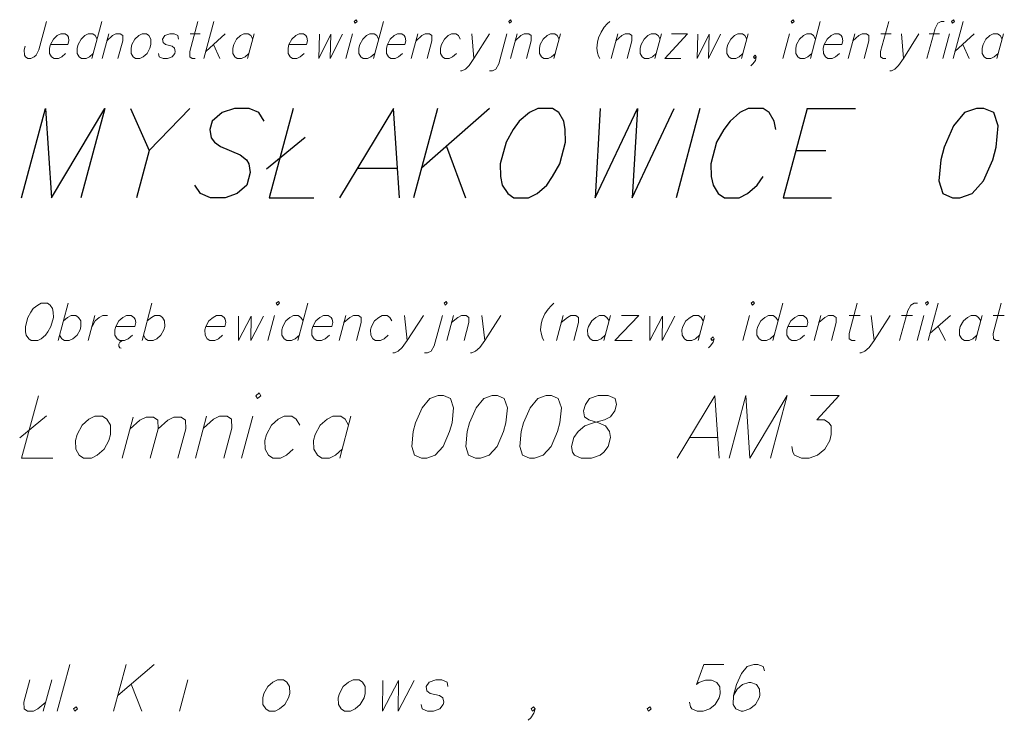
# Model space of a CAD drawing. Header units: millimetres. Extents: x 460 to 2266, y 622 to 2169.
# Tile 19 of 95: x 1975 to 1994, y 1830 to 1844. Entities that reach past the tile are written whole.
import ezdxf

# ---------------------------------------------------------------- set-up
doc = ezdxf.new("R2010")
doc.units = ezdxf.units.MM
doc.layers.add('#RAMKA', color=7, linetype='Continuous', lineweight=18)

# ---------------------------------------------------------------- blocks, each defined once
blk = doc.blocks.new('*U204')
at = {"layer": '#RAMKA', "color": 7, "linetype": 'ByBlock', "lineweight": 18}
blk.add_line((5555271.419, 5636190.194), (5555271.223, 5636189.464), dxfattribs=at)
at = {"layer": '#RAMKA', "color": 7, "linetype": 'ByBlock', "lineweight": 18, "flags": 128}
blk.add_lwpolyline([(5555271.326, 5636189.849), (5555271.287, 5636189.918), (5555271.24, 5636189.953), (5555271.154, 5636189.953), (5555271.087, 5636189.918), (5555271.012, 5636189.849), (5555270.954, 5636189.74), (5555270.935, 5636189.671), (5555270.936, 5636189.567), (5555270.975, 5636189.498), (5555271.023, 5636189.464), (5555271.109, 5636189.464), (5555271.175, 5636189.498), (5555271.251, 5636189.567)], dxfattribs=at)
blk = doc.blocks.new('*U205')
at = {"layer": '#RAMKA', "color": 7, "linetype": 'ByBlock', "lineweight": 18}
blk.add_line((5555271.554, 5636189.953), (5555271.423, 5636189.464), dxfattribs=at)
at = {"layer": '#RAMKA', "color": 7, "linetype": 'ByBlock', "lineweight": 18, "flags": 128}
blk.add_lwpolyline([(5555271.517, 5636189.815), (5555271.63, 5636189.918), (5555271.697, 5636189.953), (5555271.782, 5636189.953), (5555271.83, 5636189.918), (5555271.831, 5636189.815), (5555271.737, 5636189.464)], dxfattribs=at)
blk = doc.blocks.new('*U206')
at = {"layer": '#RAMKA', "color": 7, "linetype": 'ByBlock', "lineweight": 18}
blk.add_line((5555273.154, 5636189.953), (5555273.354, 5636189.953), dxfattribs=at)
at = {"layer": '#RAMKA', "color": 7, "linetype": 'ByBlock', "lineweight": 18, "flags": 128}
blk.add_lwpolyline([(5555273.305, 5636190.194), (5555273.146, 5636189.602), (5555273.147, 5636189.498), (5555273.195, 5636189.464), (5555273.252, 5636189.464)], dxfattribs=at)
blk = doc.blocks.new('*U207')
at = {"layer": '#RAMKA', "color": 7, "linetype": 'ByBlock', "lineweight": 18}
for p, q in [((5555273.619, 5636190.194), (5555273.423, 5636189.464)), ((5555273.84, 5636189.953), (5555273.46, 5636189.602)), ((5555273.611, 5636189.74), (5555273.737, 5636189.464))]:
    blk.add_line(p, q, dxfattribs=at)
blk = doc.blocks.new('*U208')
at = {"layer": '#RAMKA', "color": 7, "linetype": 'ByBlock', "lineweight": 18}
blk.add_line((5555274.411, 5636189.953), (5555274.28, 5636189.464), dxfattribs=at)
at = {"layer": '#RAMKA', "color": 7, "linetype": 'ByBlock', "lineweight": 18, "flags": 128}
blk.add_lwpolyline([(5555274.384, 5636189.849), (5555274.345, 5636189.918), (5555274.297, 5636189.953), (5555274.211, 5636189.953), (5555274.145, 5636189.918), (5555274.069, 5636189.849), (5555274.011, 5636189.74), (5555273.993, 5636189.671), (5555273.994, 5636189.567), (5555274.032, 5636189.498), (5555274.08, 5636189.464), (5555274.166, 5636189.464), (5555274.233, 5636189.498), (5555274.308, 5636189.567)], dxfattribs=at)
blk = doc.blocks.new('*U209')
at = {"layer": '#RAMKA', "color": 7, "linetype": 'ByBlock', "lineweight": 18}
blk.add_line((5555276.344, 5636189.953), (5555276.213, 5636189.464), dxfattribs=at)
at = {"layer": '#RAMKA', "color": 7, "linetype": 'ByBlock', "lineweight": 18, "flags": 128}
blk.add_lwpolyline([(5555276.38, 5636190.194), (5555276.4, 5636190.16), (5555276.437, 5636190.194), (5555276.418, 5636190.229), (5555276.38, 5636190.194)], dxfattribs=at)
blk = doc.blocks.new('*U210')
at = {"layer": '#RAMKA', "color": 7, "linetype": 'ByBlock', "lineweight": 18}
blk.add_line((5555276.952, 5636190.194), (5555276.756, 5636189.464), dxfattribs=at)
at = {"layer": '#RAMKA', "color": 7, "linetype": 'ByBlock', "lineweight": 18, "flags": 128}
blk.add_lwpolyline([(5555276.859, 5636189.849), (5555276.821, 5636189.918), (5555276.773, 5636189.953), (5555276.687, 5636189.953), (5555276.621, 5636189.918), (5555276.545, 5636189.849), (5555276.487, 5636189.74), (5555276.469, 5636189.671), (5555276.469, 5636189.567), (5555276.508, 5636189.498), (5555276.556, 5636189.464), (5555276.642, 5636189.464), (5555276.708, 5636189.498), (5555276.784, 5636189.567)], dxfattribs=at)
blk = doc.blocks.new('*U211')
at = {"layer": '#RAMKA', "color": 7, "linetype": 'ByBlock', "lineweight": 18}
blk.add_line((5555277.63, 5636189.953), (5555277.499, 5636189.464), dxfattribs=at)
at = {"layer": '#RAMKA', "color": 7, "linetype": 'ByBlock', "lineweight": 18, "flags": 128}
blk.add_lwpolyline([(5555277.593, 5636189.815), (5555277.707, 5636189.918), (5555277.773, 5636189.953), (5555277.859, 5636189.953), (5555277.907, 5636189.918), (5555277.907, 5636189.815), (5555277.813, 5636189.464)], dxfattribs=at)
blk = doc.blocks.new('*U212')
at = {"layer": '#RAMKA', "color": 7, "linetype": 'ByBlock', "lineweight": 18}
blk.add_line((5555278.692, 5636189.953), (5555278.732, 5636189.464), dxfattribs=at)
at = {"layer": '#RAMKA', "color": 7, "linetype": 'ByBlock', "lineweight": 18, "flags": 128}
blk.add_lwpolyline([(5555279.035, 5636189.953), (5555278.732, 5636189.464), (5555278.638, 5636189.326), (5555278.563, 5636189.257), (5555278.496, 5636189.222), (5555278.468, 5636189.222)], dxfattribs=at)
blk = doc.blocks.new('*U213')
at = {"layer": '#RAMKA', "color": 7, "linetype": 'ByBlock', "lineweight": 18, "flags": 128}
for points in [[(5555279.414, 5636190.194), (5555279.433, 5636190.16), (5555279.471, 5636190.194), (5555279.452, 5636190.229), (5555279.414, 5636190.194)], [(5555279.378, 5636189.953), (5555279.219, 5636189.36), (5555279.163, 5636189.257), (5555279.096, 5636189.222), (5555279.039, 5636189.222)]]:
    blk.add_lwpolyline(points, dxfattribs=at)
blk = doc.blocks.new('*U214')
at = {"layer": '#RAMKA', "color": 7, "linetype": 'ByBlock', "lineweight": 18}
blk.add_line((5555279.578, 5636189.953), (5555279.447, 5636189.464), dxfattribs=at)
at = {"layer": '#RAMKA', "color": 7, "linetype": 'ByBlock', "lineweight": 18, "flags": 128}
blk.add_lwpolyline([(5555279.541, 5636189.815), (5555279.654, 5636189.918), (5555279.721, 5636189.953), (5555279.807, 5636189.953), (5555279.854, 5636189.918), (5555279.855, 5636189.815), (5555279.761, 5636189.464)], dxfattribs=at)
blk = doc.blocks.new('*U215')
at = {"layer": '#RAMKA', "color": 7, "linetype": 'ByBlock', "lineweight": 18}
blk.add_line((5555280.435, 5636189.953), (5555280.304, 5636189.464), dxfattribs=at)
at = {"layer": '#RAMKA', "color": 7, "linetype": 'ByBlock', "lineweight": 18, "flags": 128}
blk.add_lwpolyline([(5555280.407, 5636189.849), (5555280.369, 5636189.918), (5555280.321, 5636189.953), (5555280.235, 5636189.953), (5555280.169, 5636189.918), (5555280.093, 5636189.849), (5555280.035, 5636189.74), (5555280.017, 5636189.671), (5555280.018, 5636189.567), (5555280.056, 5636189.498), (5555280.104, 5636189.464), (5555280.19, 5636189.464), (5555280.256, 5636189.498), (5555280.332, 5636189.567)], dxfattribs=at)
blk = doc.blocks.new('*U216')
at = {"layer": '#RAMKA', "color": 7, "linetype": 'ByBlock', "lineweight": 18}
blk.add_line((5555281.559, 5636189.953), (5555281.428, 5636189.464), dxfattribs=at)
at = {"layer": '#RAMKA', "color": 7, "linetype": 'ByBlock', "lineweight": 18, "flags": 128}
blk.add_lwpolyline([(5555281.522, 5636189.815), (5555281.636, 5636189.918), (5555281.702, 5636189.953), (5555281.788, 5636189.953), (5555281.836, 5636189.918), (5555281.837, 5636189.815), (5555281.742, 5636189.464)], dxfattribs=at)
blk = doc.blocks.new('*U217')
at = {"layer": '#RAMKA', "color": 7, "linetype": 'ByBlock', "lineweight": 18}
blk.add_line((5555282.416, 5636189.953), (5555282.285, 5636189.464), dxfattribs=at)
at = {"layer": '#RAMKA', "color": 7, "linetype": 'ByBlock', "lineweight": 18, "flags": 128}
blk.add_lwpolyline([(5555282.389, 5636189.849), (5555282.35, 5636189.918), (5555282.302, 5636189.953), (5555282.216, 5636189.953), (5555282.15, 5636189.918), (5555282.074, 5636189.849), (5555282.016, 5636189.74), (5555281.998, 5636189.671), (5555281.999, 5636189.567), (5555282.037, 5636189.498), (5555282.085, 5636189.464), (5555282.171, 5636189.464), (5555282.238, 5636189.498), (5555282.313, 5636189.567)], dxfattribs=at)
blk = doc.blocks.new('*U218')
at = {"layer": '#RAMKA', "color": 7, "linetype": 'ByBlock', "lineweight": 18}
for p, q in [((5555282.931, 5636189.953), (5555282.485, 5636189.464)), ((5555282.616, 5636189.953), (5555282.931, 5636189.953)), ((5555282.485, 5636189.464), (5555282.8, 5636189.464))]:
    blk.add_line(p, q, dxfattribs=at)
blk = doc.blocks.new('*U219')
at = {"layer": '#RAMKA', "color": 7, "linetype": 'ByBlock', "lineweight": 18}
blk.add_line((5555284.121, 5636189.953), (5555283.989, 5636189.464), dxfattribs=at)
at = {"layer": '#RAMKA', "color": 7, "linetype": 'ByBlock', "lineweight": 18, "flags": 128}
blk.add_lwpolyline([(5555284.093, 5636189.849), (5555284.054, 5636189.918), (5555284.006, 5636189.953), (5555283.92, 5636189.953), (5555283.854, 5636189.918), (5555283.778, 5636189.849), (5555283.721, 5636189.74), (5555283.702, 5636189.671), (5555283.703, 5636189.567), (5555283.742, 5636189.498), (5555283.789, 5636189.464), (5555283.875, 5636189.464), (5555283.942, 5636189.498), (5555284.017, 5636189.567)], dxfattribs=at)
blk = doc.blocks.new('*U220')
at = {"layer": '#RAMKA', "color": 7, "linetype": 'ByBlock', "lineweight": 18}
blk.add_line((5555284.93, 5636189.953), (5555284.799, 5636189.464), dxfattribs=at)
at = {"layer": '#RAMKA', "color": 7, "linetype": 'ByBlock', "lineweight": 18, "flags": 128}
blk.add_lwpolyline([(5555284.966, 5636190.194), (5555284.986, 5636190.16), (5555285.023, 5636190.194), (5555285.004, 5636190.229), (5555284.966, 5636190.194)], dxfattribs=at)
blk = doc.blocks.new('*U221')
at = {"layer": '#RAMKA', "color": 7, "linetype": 'ByBlock', "lineweight": 18}
blk.add_line((5555285.538, 5636190.194), (5555285.342, 5636189.464), dxfattribs=at)
at = {"layer": '#RAMKA', "color": 7, "linetype": 'ByBlock', "lineweight": 18, "flags": 128}
blk.add_lwpolyline([(5555285.445, 5636189.849), (5555285.407, 5636189.918), (5555285.359, 5636189.953), (5555285.273, 5636189.953), (5555285.207, 5636189.918), (5555285.131, 5636189.849), (5555285.073, 5636189.74), (5555285.055, 5636189.671), (5555285.055, 5636189.567), (5555285.094, 5636189.498), (5555285.142, 5636189.464), (5555285.228, 5636189.464), (5555285.294, 5636189.498), (5555285.37, 5636189.567)], dxfattribs=at)
blk = doc.blocks.new('*U222')
at = {"layer": '#RAMKA', "color": 7, "linetype": 'ByBlock', "lineweight": 18}
blk.add_line((5555286.216, 5636189.953), (5555286.085, 5636189.464), dxfattribs=at)
at = {"layer": '#RAMKA', "color": 7, "linetype": 'ByBlock', "lineweight": 18, "flags": 128}
blk.add_lwpolyline([(5555286.179, 5636189.815), (5555286.293, 5636189.918), (5555286.359, 5636189.953), (5555286.445, 5636189.953), (5555286.493, 5636189.918), (5555286.493, 5636189.815), (5555286.399, 5636189.464)], dxfattribs=at)
blk = doc.blocks.new('*U223')
at = {"layer": '#RAMKA', "color": 7, "linetype": 'ByBlock', "lineweight": 18}
blk.add_line((5555286.73, 5636189.953), (5555286.93, 5636189.953), dxfattribs=at)
at = {"layer": '#RAMKA', "color": 7, "linetype": 'ByBlock', "lineweight": 18, "flags": 128}
blk.add_lwpolyline([(5555286.881, 5636190.194), (5555286.722, 5636189.602), (5555286.723, 5636189.498), (5555286.771, 5636189.464), (5555286.828, 5636189.464)], dxfattribs=at)
blk = doc.blocks.new('*U224')
at = {"layer": '#RAMKA', "color": 7, "linetype": 'ByBlock', "lineweight": 18}
blk.add_line((5555287.131, 5636189.953), (5555287.171, 5636189.464), dxfattribs=at)
at = {"layer": '#RAMKA', "color": 7, "linetype": 'ByBlock', "lineweight": 18, "flags": 128}
blk.add_lwpolyline([(5555287.473, 5636189.953), (5555287.171, 5636189.464), (5555287.077, 5636189.326), (5555287.001, 5636189.257), (5555286.935, 5636189.222), (5555286.906, 5636189.222)], dxfattribs=at)
blk = doc.blocks.new('*U225')
at = {"layer": '#RAMKA', "color": 7, "linetype": 'ByBlock', "lineweight": 18}
blk.add_line((5555287.678, 5636189.953), (5555287.878, 5636189.953), dxfattribs=at)
at = {"layer": '#RAMKA', "color": 7, "linetype": 'ByBlock', "lineweight": 18, "flags": 128}
blk.add_lwpolyline([(5555287.972, 5636190.194), (5555287.914, 5636190.194), (5555287.848, 5636190.16), (5555287.792, 5636190.056), (5555287.633, 5636189.464)], dxfattribs=at)
blk = doc.blocks.new('*U226')
at = {"layer": '#RAMKA', "color": 7, "linetype": 'ByBlock', "lineweight": 18}
blk.add_line((5555288.078, 5636189.953), (5555287.947, 5636189.464), dxfattribs=at)
at = {"layer": '#RAMKA', "color": 7, "linetype": 'ByBlock', "lineweight": 18, "flags": 128}
blk.add_lwpolyline([(5555288.114, 5636190.194), (5555288.134, 5636190.16), (5555288.172, 5636190.194), (5555288.152, 5636190.229), (5555288.114, 5636190.194)], dxfattribs=at)
blk = doc.blocks.new('*U227')
at = {"layer": '#RAMKA', "color": 7, "linetype": 'ByBlock', "lineweight": 18}
for p, q in [((5555288.343, 5636190.194), (5555288.147, 5636189.464)), ((5555288.564, 5636189.953), (5555288.184, 5636189.602)), ((5555288.336, 5636189.74), (5555288.462, 5636189.464))]:
    blk.add_line(p, q, dxfattribs=at)
blk = doc.blocks.new('*U228')
at = {"layer": '#RAMKA', "color": 7, "linetype": 'ByBlock', "lineweight": 18}
blk.add_line((5555289.136, 5636189.953), (5555289.005, 5636189.464), dxfattribs=at)
at = {"layer": '#RAMKA', "color": 7, "linetype": 'ByBlock', "lineweight": 18, "flags": 128}
blk.add_lwpolyline([(5555289.108, 5636189.849), (5555289.069, 5636189.918), (5555289.021, 5636189.953), (5555288.936, 5636189.953), (5555288.869, 5636189.918), (5555288.793, 5636189.849), (5555288.736, 5636189.74), (5555288.717, 5636189.671), (5555288.718, 5636189.567), (5555288.757, 5636189.498), (5555288.804, 5636189.464), (5555288.89, 5636189.464), (5555288.957, 5636189.498), (5555289.032, 5636189.567)], dxfattribs=at)
blk = doc.blocks.new('*U231')
at = {"layer": '#RAMKA', "color": 7, "linetype": 'ByBlock', "lineweight": 18}
blk.add_line((5555270.758, 5636184.654), (5555270.563, 5636183.924), dxfattribs=at)
at = {"layer": '#RAMKA', "color": 7, "linetype": 'ByBlock', "lineweight": 18, "flags": 128}
blk.add_lwpolyline([(5555270.666, 5636184.309), (5555270.747, 5636184.378), (5555270.818, 5636184.413), (5555270.911, 5636184.413), (5555270.964, 5636184.378), (5555271.008, 5636184.309), (5555271.009, 5636184.2), (5555270.991, 5636184.131), (5555270.932, 5636184.027), (5555270.851, 5636183.958), (5555270.78, 5636183.924), (5555270.687, 5636183.924), (5555270.634, 5636183.958), (5555270.59, 5636184.027)], dxfattribs=at)
blk = doc.blocks.new('*U232')
at = {"layer": '#RAMKA', "color": 7, "linetype": 'ByBlock', "lineweight": 18}
blk.add_line((5555271.284, 5636184.413), (5555271.153, 5636183.924), dxfattribs=at)
at = {"layer": '#RAMKA', "color": 7, "linetype": 'ByBlock', "lineweight": 18, "flags": 128}
blk.add_lwpolyline([(5555271.227, 5636184.2), (5555271.287, 5636184.309), (5555271.368, 5636184.378), (5555271.439, 5636184.413), (5555271.532, 5636184.413)], dxfattribs=at)
blk = doc.blocks.new('*U233')
at = {"layer": '#RAMKA', "color": 7, "linetype": 'ByBlock', "lineweight": 18}
for p, q in [((5555271.775, 5636183.889), (5555271.754, 5636183.849)), ((5555271.754, 5636183.849), (5555271.754, 5636183.809)), ((5555271.807, 5636183.912), (5555271.775, 5636183.889)), ((5555271.841, 5636183.924), (5555271.807, 5636183.912)), ((5555271.754, 5636183.809), (5555271.772, 5636183.78)), ((5555271.772, 5636183.78), (5555271.801, 5636183.774))]:
    blk.add_line(p, q, dxfattribs=at)
at = {"layer": '#RAMKA', "color": 7, "linetype": 'ByBlock', "lineweight": 18, "flags": 128}
blk.add_lwpolyline([(5555271.693, 5636184.2), (5555272.065, 5636184.2), (5555272.086, 5636184.275), (5555272.073, 5636184.344), (5555272.051, 5636184.378), (5555271.998, 5636184.413), (5555271.905, 5636184.413), (5555271.834, 5636184.378), (5555271.753, 5636184.309), (5555271.693, 5636184.2), (5555271.674, 5636184.131), (5555271.678, 5636184.027), (5555271.721, 5636183.958), (5555271.774, 5636183.924), (5555271.867, 5636183.924), (5555271.939, 5636183.958), (5555272.019, 5636184.027)], dxfattribs=at)
blk = doc.blocks.new('*U234')
at = {"layer": '#RAMKA', "color": 7, "linetype": 'ByBlock', "lineweight": 18}
blk.add_line((5555272.405, 5636184.654), (5555272.209, 5636183.924), dxfattribs=at)
at = {"layer": '#RAMKA', "color": 7, "linetype": 'ByBlock', "lineweight": 18, "flags": 128}
blk.add_lwpolyline([(5555272.312, 5636184.309), (5555272.393, 5636184.378), (5555272.464, 5636184.413), (5555272.557, 5636184.413), (5555272.61, 5636184.378), (5555272.654, 5636184.309), (5555272.656, 5636184.2), (5555272.637, 5636184.131), (5555272.578, 5636184.027), (5555272.498, 5636183.958), (5555272.426, 5636183.924), (5555272.333, 5636183.924), (5555272.28, 5636183.958), (5555272.237, 5636184.027)], dxfattribs=at)
blk = doc.blocks.new('*U235')
at = {"layer": '#RAMKA', "color": 7, "linetype": 'ByBlock', "lineweight": 18}
blk.add_line((5555274.814, 5636184.413), (5555274.683, 5636183.924), dxfattribs=at)
at = {"layer": '#RAMKA', "color": 7, "linetype": 'ByBlock', "lineweight": 18, "flags": 128}
blk.add_lwpolyline([(5555274.847, 5636184.654), (5555274.869, 5636184.62), (5555274.909, 5636184.654), (5555274.888, 5636184.689), (5555274.847, 5636184.654)], dxfattribs=at)
blk = doc.blocks.new('*U236')
at = {"layer": '#RAMKA', "color": 7, "linetype": 'ByBlock', "lineweight": 18}
blk.add_line((5555275.469, 5636184.654), (5555275.273, 5636183.924), dxfattribs=at)
at = {"layer": '#RAMKA', "color": 7, "linetype": 'ByBlock', "lineweight": 18, "flags": 128}
blk.add_lwpolyline([(5555275.376, 5636184.309), (5555275.332, 5636184.378), (5555275.28, 5636184.413), (5555275.186, 5636184.413), (5555275.115, 5636184.378), (5555275.034, 5636184.309), (5555274.974, 5636184.2), (5555274.956, 5636184.131), (5555274.959, 5636184.027), (5555275.002, 5636183.958), (5555275.055, 5636183.924), (5555275.149, 5636183.924), (5555275.22, 5636183.958), (5555275.301, 5636184.027)], dxfattribs=at)
blk = doc.blocks.new('*U237')
at = {"layer": '#RAMKA', "color": 7, "linetype": 'ByBlock', "lineweight": 18}
blk.add_line((5555276.211, 5636184.413), (5555276.08, 5636183.924), dxfattribs=at)
at = {"layer": '#RAMKA', "color": 7, "linetype": 'ByBlock', "lineweight": 18, "flags": 128}
blk.add_lwpolyline([(5555276.174, 5636184.275), (5555276.295, 5636184.378), (5555276.367, 5636184.413), (5555276.46, 5636184.413), (5555276.513, 5636184.378), (5555276.516, 5636184.275), (5555276.422, 5636183.924)], dxfattribs=at)
blk = doc.blocks.new('*U238')
at = {"layer": '#RAMKA', "color": 7, "linetype": 'ByBlock', "lineweight": 18}
blk.add_line((5555277.366, 5636184.413), (5555277.421, 5636183.924), dxfattribs=at)
at = {"layer": '#RAMKA', "color": 7, "linetype": 'ByBlock', "lineweight": 18, "flags": 128}
blk.add_lwpolyline([(5555277.739, 5636184.413), (5555277.421, 5636183.924), (5555277.322, 5636183.786), (5555277.242, 5636183.717), (5555277.17, 5636183.682), (5555277.139, 5636183.682)], dxfattribs=at)
blk = doc.blocks.new('*U239')
at = {"layer": '#RAMKA', "color": 7, "linetype": 'ByBlock', "lineweight": 18, "flags": 128}
for points in [[(5555278.145, 5636184.654), (5555278.167, 5636184.62), (5555278.207, 5636184.654), (5555278.185, 5636184.689), (5555278.145, 5636184.654)], [(5555278.111, 5636184.413), (5555277.953, 5636183.82), (5555277.894, 5636183.717), (5555277.822, 5636183.682), (5555277.76, 5636183.682)]]:
    blk.add_lwpolyline(points, dxfattribs=at)
blk = doc.blocks.new('*U240')
at = {"layer": '#RAMKA', "color": 7, "linetype": 'ByBlock', "lineweight": 18}
blk.add_line((5555278.329, 5636184.413), (5555278.198, 5636183.924), dxfattribs=at)
at = {"layer": '#RAMKA', "color": 7, "linetype": 'ByBlock', "lineweight": 18, "flags": 128}
blk.add_lwpolyline([(5555278.292, 5636184.275), (5555278.413, 5636184.378), (5555278.484, 5636184.413), (5555278.577, 5636184.413), (5555278.63, 5636184.378), (5555278.634, 5636184.275), (5555278.54, 5636183.924)], dxfattribs=at)
blk = doc.blocks.new('*U241')
at = {"layer": '#RAMKA', "color": 7, "linetype": 'ByBlock', "lineweight": 18}
blk.add_line((5555278.888, 5636184.413), (5555278.943, 5636183.924), dxfattribs=at)
at = {"layer": '#RAMKA', "color": 7, "linetype": 'ByBlock', "lineweight": 18, "flags": 128}
blk.add_lwpolyline([(5555279.261, 5636184.413), (5555278.943, 5636183.924), (5555278.844, 5636183.786), (5555278.764, 5636183.717), (5555278.692, 5636183.682), (5555278.661, 5636183.682)], dxfattribs=at)
blk = doc.blocks.new('*U242')
at = {"layer": '#RAMKA', "color": 7, "linetype": 'ByBlock', "lineweight": 18}
blk.add_line((5555280.483, 5636184.413), (5555280.352, 5636183.924), dxfattribs=at)
at = {"layer": '#RAMKA', "color": 7, "linetype": 'ByBlock', "lineweight": 18, "flags": 128}
blk.add_lwpolyline([(5555280.446, 5636184.275), (5555280.567, 5636184.378), (5555280.638, 5636184.413), (5555280.731, 5636184.413), (5555280.784, 5636184.378), (5555280.787, 5636184.275), (5555280.693, 5636183.924)], dxfattribs=at)
blk = doc.blocks.new('*U243')
at = {"layer": '#RAMKA', "color": 7, "linetype": 'ByBlock', "lineweight": 18}
blk.add_line((5555281.414, 5636184.413), (5555281.283, 5636183.924), dxfattribs=at)
at = {"layer": '#RAMKA', "color": 7, "linetype": 'ByBlock', "lineweight": 18, "flags": 128}
blk.add_lwpolyline([(5555281.387, 5636184.309), (5555281.343, 5636184.378), (5555281.29, 5636184.413), (5555281.197, 5636184.413), (5555281.126, 5636184.378), (5555281.045, 5636184.309), (5555280.985, 5636184.2), (5555280.966, 5636184.131), (5555280.97, 5636184.027), (5555281.013, 5636183.958), (5555281.066, 5636183.924), (5555281.159, 5636183.924), (5555281.231, 5636183.958), (5555281.311, 5636184.027)], dxfattribs=at)
blk = doc.blocks.new('*U244')
at = {"layer": '#RAMKA', "color": 7, "linetype": 'ByBlock', "lineweight": 18}
for p, q in [((5555281.974, 5636184.413), (5555281.501, 5636183.924)), ((5555281.632, 5636184.413), (5555281.974, 5636184.413)), ((5555281.501, 5636183.924), (5555281.843, 5636183.924))]:
    blk.add_line(p, q, dxfattribs=at)
blk = doc.blocks.new('*U245')
at = {"layer": '#RAMKA', "color": 7, "linetype": 'ByBlock', "lineweight": 18}
blk.add_line((5555283.267, 5636184.413), (5555283.136, 5636183.924), dxfattribs=at)
at = {"layer": '#RAMKA', "color": 7, "linetype": 'ByBlock', "lineweight": 18, "flags": 128}
blk.add_lwpolyline([(5555283.239, 5636184.309), (5555283.196, 5636184.378), (5555283.143, 5636184.413), (5555283.049, 5636184.413), (5555282.978, 5636184.378), (5555282.897, 5636184.309), (5555282.837, 5636184.2), (5555282.819, 5636184.131), (5555282.822, 5636184.027), (5555282.866, 5636183.958), (5555282.918, 5636183.924), (5555283.012, 5636183.924), (5555283.083, 5636183.958), (5555283.164, 5636184.027)], dxfattribs=at)
blk = doc.blocks.new('*U246')
at = {"layer": '#RAMKA', "color": 7, "linetype": 'ByBlock', "lineweight": 18}
blk.add_line((5555284.147, 5636184.413), (5555284.016, 5636183.924), dxfattribs=at)
at = {"layer": '#RAMKA', "color": 7, "linetype": 'ByBlock', "lineweight": 18, "flags": 128}
blk.add_lwpolyline([(5555284.181, 5636184.654), (5555284.202, 5636184.62), (5555284.243, 5636184.654), (5555284.221, 5636184.689), (5555284.181, 5636184.654)], dxfattribs=at)
blk = doc.blocks.new('*U247')
at = {"layer": '#RAMKA', "color": 7, "linetype": 'ByBlock', "lineweight": 18}
blk.add_line((5555284.802, 5636184.654), (5555284.606, 5636183.924), dxfattribs=at)
at = {"layer": '#RAMKA', "color": 7, "linetype": 'ByBlock', "lineweight": 18, "flags": 128}
blk.add_lwpolyline([(5555284.709, 5636184.309), (5555284.666, 5636184.378), (5555284.613, 5636184.413), (5555284.52, 5636184.413), (5555284.448, 5636184.378), (5555284.368, 5636184.309), (5555284.307, 5636184.2), (5555284.289, 5636184.131), (5555284.292, 5636184.027), (5555284.336, 5636183.958), (5555284.389, 5636183.924), (5555284.482, 5636183.924), (5555284.553, 5636183.958), (5555284.634, 5636184.027)], dxfattribs=at)
blk = doc.blocks.new('*U248')
at = {"layer": '#RAMKA', "color": 7, "linetype": 'ByBlock', "lineweight": 18}
blk.add_line((5555285.545, 5636184.413), (5555285.414, 5636183.924), dxfattribs=at)
at = {"layer": '#RAMKA', "color": 7, "linetype": 'ByBlock', "lineweight": 18, "flags": 128}
blk.add_lwpolyline([(5555285.508, 5636184.275), (5555285.629, 5636184.378), (5555285.7, 5636184.413), (5555285.793, 5636184.413), (5555285.846, 5636184.378), (5555285.85, 5636184.275), (5555285.756, 5636183.924)], dxfattribs=at)
blk = doc.blocks.new('*U249')
at = {"layer": '#RAMKA', "color": 7, "linetype": 'ByBlock', "lineweight": 18}
blk.add_line((5555286.104, 5636184.413), (5555286.321, 5636184.413), dxfattribs=at)
at = {"layer": '#RAMKA', "color": 7, "linetype": 'ByBlock', "lineweight": 18, "flags": 128}
blk.add_lwpolyline([(5555286.262, 5636184.654), (5555286.103, 5636184.062), (5555286.106, 5636183.958), (5555286.159, 5636183.924), (5555286.221, 5636183.924)], dxfattribs=at)
blk = doc.blocks.new('*U250')
at = {"layer": '#RAMKA', "color": 7, "linetype": 'ByBlock', "lineweight": 18}
blk.add_line((5555286.539, 5636184.413), (5555286.594, 5636183.924), dxfattribs=at)
at = {"layer": '#RAMKA', "color": 7, "linetype": 'ByBlock', "lineweight": 18, "flags": 128}
blk.add_lwpolyline([(5555286.912, 5636184.413), (5555286.594, 5636183.924), (5555286.495, 5636183.786), (5555286.414, 5636183.717), (5555286.343, 5636183.682), (5555286.312, 5636183.682)], dxfattribs=at)
blk = doc.blocks.new('*U251')
at = {"layer": '#RAMKA', "color": 7, "linetype": 'ByBlock', "lineweight": 18}
blk.add_line((5555287.134, 5636184.413), (5555287.352, 5636184.413), dxfattribs=at)
at = {"layer": '#RAMKA', "color": 7, "linetype": 'ByBlock', "lineweight": 18, "flags": 128}
blk.add_lwpolyline([(5555287.448, 5636184.654), (5555287.385, 5636184.654), (5555287.314, 5636184.62), (5555287.255, 5636184.516), (5555287.096, 5636183.924)], dxfattribs=at)
blk = doc.blocks.new('*U252')
at = {"layer": '#RAMKA', "color": 7, "linetype": 'ByBlock', "lineweight": 18}
blk.add_line((5555287.569, 5636184.413), (5555287.438, 5636183.924), dxfattribs=at)
at = {"layer": '#RAMKA', "color": 7, "linetype": 'ByBlock', "lineweight": 18, "flags": 128}
blk.add_lwpolyline([(5555287.603, 5636184.654), (5555287.625, 5636184.62), (5555287.665, 5636184.654), (5555287.643, 5636184.689), (5555287.603, 5636184.654)], dxfattribs=at)
blk = doc.blocks.new('*U253')
at = {"layer": '#RAMKA', "color": 7, "linetype": 'ByBlock', "lineweight": 18}
for p, q in [((5555287.851, 5636184.654), (5555287.655, 5636183.924)), ((5555288.097, 5636184.413), (5555287.692, 5636184.062)), ((5555287.854, 5636184.2), (5555287.997, 5636183.924))]:
    blk.add_line(p, q, dxfattribs=at)
blk = doc.blocks.new('*U254')
at = {"layer": '#RAMKA', "color": 7, "linetype": 'ByBlock', "lineweight": 18}
blk.add_line((5555288.718, 5636184.413), (5555288.587, 5636183.924), dxfattribs=at)
at = {"layer": '#RAMKA', "color": 7, "linetype": 'ByBlock', "lineweight": 18, "flags": 128}
blk.add_lwpolyline([(5555288.691, 5636184.309), (5555288.647, 5636184.378), (5555288.594, 5636184.413), (5555288.501, 5636184.413), (5555288.43, 5636184.378), (5555288.349, 5636184.309), (5555288.289, 5636184.2), (5555288.27, 5636184.131), (5555288.273, 5636184.027), (5555288.317, 5636183.958), (5555288.37, 5636183.924), (5555288.463, 5636183.924), (5555288.535, 5636183.958), (5555288.615, 5636184.027)], dxfattribs=at)
blk = doc.blocks.new('*U255')
at = {"layer": '#RAMKA', "color": 7, "linetype": 'ByBlock', "lineweight": 18}
blk.add_line((5555288.936, 5636184.413), (5555289.153, 5636184.413), dxfattribs=at)
at = {"layer": '#RAMKA', "color": 7, "linetype": 'ByBlock', "lineweight": 18, "flags": 128}
blk.add_lwpolyline([(5555289.094, 5636184.654), (5555288.935, 5636184.062), (5555288.938, 5636183.958), (5555288.991, 5636183.924), (5555289.053, 5636183.924)], dxfattribs=at)
blk = doc.blocks.new('*U635')
at = {"layer": '#RAMKA', "color": 7, "linetype": 'ByBlock', "lineweight": 25}
blk.add_line((5555273.147, 5636188.485), (5555272.348, 5636187.656), dxfattribs=at)
at = {"layer": '#RAMKA', "color": 7, "linetype": 'ByBlock', "lineweight": 25, "flags": 128}
blk.add_lwpolyline([(5555271.981, 5636188.485), (5555272.348, 5636187.656), (5555272.1, 5636186.73)], dxfattribs=at)
blk = doc.blocks.new('*U636')
at = {"layer": '#RAMKA', "color": 7, "linetype": 'ByBlock', "lineweight": 25}
blk.add_line((5555274.656, 5636187.297), (5555275.412, 5636187.918), dxfattribs=at)
at = {"layer": '#RAMKA', "color": 7, "linetype": 'ByBlock', "lineweight": 25, "flags": 128}
blk.add_lwpolyline([(5555275.179, 5636188.485), (5555274.709, 5636186.73), (5555275.586, 5636186.73)], dxfattribs=at)
blk = doc.blocks.new('*U637')
at = {"layer": '#RAMKA', "color": 7, "linetype": 'ByBlock', "lineweight": 25}
blk.add_line((5555276.439, 5636187.31), (5555277.232, 5636187.31), dxfattribs=at)
at = {"layer": '#RAMKA', "color": 7, "linetype": 'ByBlock', "lineweight": 25, "flags": 128}
blk.add_lwpolyline([(5555277.269, 5636186.73), (5555277.15, 5636188.485), (5555276.091, 5636186.73)], dxfattribs=at)
blk = doc.blocks.new('*U638')
at = {"layer": '#RAMKA', "color": 7, "linetype": 'ByBlock', "lineweight": 25}
for p, q in [((5555278.016, 5636188.485), (5555277.546, 5636186.73)), ((5555279.038, 5636188.485), (5555277.701, 5636187.31)), ((5555278.189, 5636187.739), (5555278.568, 5636186.73))]:
    blk.add_line(p, q, dxfattribs=at)
blk = doc.blocks.new('*U639')
at = {"layer": '#RAMKA', "color": 7, "linetype": 'ByBlock', "lineweight": 25}
for p, q in [((5555285.277, 5636188.485), (5555284.807, 5636186.73)), ((5555285.277, 5636188.485), (5555286.227, 5636188.485)), ((5555285.055, 5636187.656), (5555285.644, 5636187.656)), ((5555284.807, 5636186.73), (5555285.757, 5636186.73))]:
    blk.add_line(p, q, dxfattribs=at)
blk = doc.blocks.new('*U641')
at = {"layer": '#RAMKA', "color": 7, "linetype": 'ByBlock', "lineweight": 18}
blk.add_line((5555269.806, 5636182.008), (5555270.335, 5636182.443), dxfattribs=at)
at = {"layer": '#RAMKA', "color": 7, "linetype": 'ByBlock', "lineweight": 18, "flags": 128}
blk.add_lwpolyline([(5555270.172, 5636182.839), (5555269.842, 5636181.611), (5555270.457, 5636181.611)], dxfattribs=at)
blk = doc.blocks.new('*U642')
at = {"layer": '#RAMKA', "color": 7, "linetype": 'ByBlock', "lineweight": 18}
blk.add_line((5555272.035, 5636182.414), (5555271.82, 5636181.611), dxfattribs=at)
at = {"layer": '#RAMKA', "color": 7, "linetype": 'ByBlock', "lineweight": 18, "flags": 128}
for points in [[(5555271.974, 5636182.187), (5555272.168, 5636182.357), (5555272.29, 5636182.414), (5555272.438, 5636182.414), (5555272.521, 5636182.357), (5555272.525, 5636182.187), (5555272.371, 5636181.611)], [(5555272.525, 5636182.187), (5555272.719, 5636182.357), (5555272.833, 5636182.414), (5555272.981, 5636182.414), (5555273.064, 5636182.357), (5555273.068, 5636182.187), (5555272.913, 5636181.611)]]:
    blk.add_lwpolyline(points, dxfattribs=at)
blk = doc.blocks.new('*U643')
at = {"layer": '#RAMKA', "color": 7, "linetype": 'ByBlock', "lineweight": 18}
blk.add_line((5555273.479, 5636182.433), (5555273.259, 5636181.611), dxfattribs=at)
at = {"layer": '#RAMKA', "color": 7, "linetype": 'ByBlock', "lineweight": 18, "flags": 128}
blk.add_lwpolyline([(5555273.417, 5636182.201), (5555273.615, 5636182.375), (5555273.731, 5636182.433), (5555273.883, 5636182.433), (5555273.968, 5636182.375), (5555273.972, 5636182.201), (5555273.814, 5636181.611)], dxfattribs=at)
blk = doc.blocks.new('*U644')
at = {"layer": '#RAMKA', "color": 7, "linetype": 'ByBlock', "lineweight": 18}
blk.add_line((5555274.388, 5636182.433), (5555274.167, 5636181.611), dxfattribs=at)
at = {"layer": '#RAMKA', "color": 7, "linetype": 'ByBlock', "lineweight": 18, "flags": 128}
blk.add_lwpolyline([(5555274.446, 5636182.839), (5555274.481, 5636182.781), (5555274.547, 5636182.839), (5555274.512, 5636182.897), (5555274.446, 5636182.839)], dxfattribs=at)
blk = doc.blocks.new('*U645')
at = {"layer": '#RAMKA', "color": 7, "linetype": 'ByBlock', "lineweight": 18}
blk.add_line((5555276.315, 5636182.433), (5555276.094, 5636181.611), dxfattribs=at)
at = {"layer": '#RAMKA', "color": 7, "linetype": 'ByBlock', "lineweight": 18, "flags": 128}
blk.add_lwpolyline([(5555276.268, 5636182.259), (5555276.198, 5636182.375), (5555276.113, 5636182.433), (5555275.961, 5636182.433), (5555275.845, 5636182.375), (5555275.713, 5636182.259), (5555275.613, 5636182.075), (5555275.582, 5636181.959), (5555275.586, 5636181.785), (5555275.656, 5636181.669), (5555275.741, 5636181.611), (5555275.893, 5636181.611), (5555276.009, 5636181.669), (5555276.141, 5636181.785)], dxfattribs=at)
blk = doc.blocks.new('*U646')
at = {"layer": '#RAMKA', "color": 7, "linetype": 'ByBlock', "lineweight": 18}
blk.add_line((5555282.969, 5636182.017), (5555283.525, 5636182.017), dxfattribs=at)
at = {"layer": '#RAMKA', "color": 7, "linetype": 'ByBlock', "lineweight": 18, "flags": 128}
blk.add_lwpolyline([(5555283.55, 5636181.611), (5555283.467, 5636182.839), (5555282.726, 5636181.611)], dxfattribs=at)
blk = doc.blocks.new('*U647')
at = {"layer": '#RAMKA', "color": 7, "linetype": 'ByBlock', "lineweight": 18}
blk.add_line((5555270.435, 5636177.254), (5555270.27, 5636176.639), dxfattribs=at)
at = {"layer": '#RAMKA', "color": 7, "linetype": 'ByBlock', "lineweight": 18, "flags": 128}
blk.add_lwpolyline([(5555270.005, 5636177.254), (5555269.887, 5636176.813), (5555269.891, 5636176.682), (5555269.958, 5636176.639), (5555270.075, 5636176.639), (5555270.165, 5636176.682), (5555270.317, 5636176.813)], dxfattribs=at)
blk = doc.blocks.new('*U648')
at = {"layer": '#RAMKA', "color": 7, "linetype": 'ByBlock', "lineweight": 18}
for p, q in [((5555271.897, 5636177.558), (5555271.651, 5636176.639)), ((5555272.451, 5636177.558), (5555271.733, 5636176.943)), ((5555271.995, 5636177.167), (5555272.205, 5636176.639))]:
    blk.add_line(p, q, dxfattribs=at)
blk = doc.blocks.new('*U649')
at = {"layer": '#RAMKA', "color": 7, "linetype": 'ByBlock', "lineweight": 18}
blk.add_line((5555273.112, 5636177.254), (5555272.947, 5636176.639), dxfattribs=at)

msp = doc.modelspace()

# ---------------------------------------------------------------- linework, layer by layer
at = {"layer": '#RAMKA', "color": 7, "linetype": 'Continuous', "lineweight": 25}
msp.add_line((1988.038, 1841.862), (1987.568, 1840.107), dxfattribs=at)
at = {"layer": '#RAMKA', "color": 7, "linetype": 'Continuous', "lineweight": 18}
msp.add_line((1975.655, 1830.935), (1975.409, 1830.016), dxfattribs=at)
at = {"layer": '#RAMKA', "color": 7, "linetype": 'Continuous', "lineweight": 18, "flags": 128}
for points in [[(1975.198, 1843.572), (1975.048, 1843.014), (1974.992, 1842.91), (1974.954, 1842.875), (1974.888, 1842.841), (1974.83, 1842.841), (1974.783, 1842.875), (1974.763, 1842.91), (1974.758, 1843.014), (1974.776, 1843.083)], [(1986.265, 1843.572), (1986.215, 1843.526), (1986.158, 1843.456), (1986.095, 1843.364), (1986.045, 1843.249), (1986.022, 1843.163), (1986.01, 1843.048), (1986.024, 1842.956), (1986.043, 1842.887), (1986.069, 1842.841)], [(1975.276, 1843.117), (1975.619, 1843.117), (1975.639, 1843.192), (1975.629, 1843.261), (1975.609, 1843.295), (1975.561, 1843.33), (1975.476, 1843.33), (1975.409, 1843.295), (1975.334, 1843.226), (1975.276, 1843.117), (1975.257, 1843.048), (1975.258, 1842.944), (1975.297, 1842.875), (1975.345, 1842.841), (1975.43, 1842.841), (1975.497, 1842.875), (1975.572, 1842.944)], [(1977.076, 1843.33), (1977.01, 1843.295), (1976.934, 1843.226), (1976.876, 1843.117), (1976.858, 1843.048), (1976.858, 1842.944), (1976.897, 1842.875), (1976.945, 1842.841), (1977.031, 1842.841), (1977.097, 1842.875), (1977.173, 1842.944), (1977.229, 1843.048), (1977.248, 1843.117), (1977.248, 1843.226), (1977.21, 1843.295), (1977.162, 1843.33), (1977.076, 1843.33)], [(1977.791, 1843.226), (1977.781, 1843.295), (1977.705, 1843.33), (1977.619, 1843.33), (1977.524, 1843.295), (1977.477, 1843.226), (1977.487, 1843.157), (1977.533, 1843.117), (1977.667, 1843.083), (1977.715, 1843.048), (1977.725, 1842.979), (1977.716, 1842.944), (1977.669, 1842.875), (1977.574, 1842.841), (1977.488, 1842.841), (1977.411, 1842.875), (1977.401, 1842.944)], [(1979.962, 1843.117), (1980.305, 1843.117), (1980.325, 1843.192), (1980.315, 1843.261), (1980.296, 1843.295), (1980.248, 1843.33), (1980.162, 1843.33), (1980.096, 1843.295), (1980.02, 1843.226), (1979.962, 1843.117), (1979.944, 1843.048), (1979.945, 1842.944), (1979.983, 1842.875), (1980.031, 1842.841), (1980.117, 1842.841), (1980.183, 1842.875), (1980.259, 1842.944)], [(1980.559, 1843.319), (1980.548, 1842.841), (1980.787, 1843.319), (1980.771, 1842.841), (1981.011, 1843.319)], [(1981.895, 1843.117), (1982.238, 1843.117), (1982.258, 1843.192), (1982.248, 1843.261), (1982.228, 1843.295), (1982.181, 1843.33), (1982.095, 1843.33), (1982.028, 1843.295), (1981.953, 1843.226), (1981.895, 1843.117), (1981.876, 1843.048), (1981.877, 1842.944), (1981.916, 1842.875), (1981.964, 1842.841), (1982.05, 1842.841), (1982.116, 1842.875), (1982.192, 1842.944)], [(1983.329, 1843.226), (1983.291, 1843.295), (1983.243, 1843.33), (1983.157, 1843.33), (1983.091, 1843.295), (1983.015, 1843.226), (1982.957, 1843.117), (1982.939, 1843.048), (1982.939, 1842.944), (1982.978, 1842.875), (1983.026, 1842.841), (1983.112, 1842.841), (1983.178, 1842.875), (1983.254, 1842.944)], [(1987.993, 1843.319), (1987.981, 1842.841), (1988.221, 1843.319), (1988.204, 1842.841), (1988.444, 1843.319)], [(1990.481, 1843.117), (1990.824, 1843.117), (1990.844, 1843.192), (1990.834, 1843.261), (1990.815, 1843.295), (1990.767, 1843.33), (1990.681, 1843.33), (1990.615, 1843.295), (1990.539, 1843.226), (1990.481, 1843.117), (1990.462, 1843.048), (1990.463, 1842.944), (1990.502, 1842.875), (1990.55, 1842.841), (1990.636, 1842.841), (1990.702, 1842.875), (1990.778, 1842.944)], [(1989.145, 1842.875), (1989.107, 1842.841), (1989.088, 1842.875), (1989.125, 1842.91), (1989.145, 1842.875), (1989.126, 1842.806), (1989.079, 1842.737), (1989.04, 1842.697)], [(1975.095, 1838.031), (1975.024, 1837.997), (1974.938, 1837.928), (1974.888, 1837.859), (1974.83, 1837.755), (1974.782, 1837.577), (1974.785, 1837.473), (1974.798, 1837.404), (1974.847, 1837.335), (1974.899, 1837.301), (1975.024, 1837.301), (1975.095, 1837.335), (1975.176, 1837.404), (1975.225, 1837.473), (1975.284, 1837.577), (1975.332, 1837.755), (1975.329, 1837.859), (1975.316, 1837.928), (1975.272, 1837.997), (1975.219, 1838.031), (1975.095, 1838.031)], [(1985.169, 1838.031), (1985.115, 1837.985), (1985.055, 1837.916), (1984.989, 1837.824), (1984.938, 1837.709), (1984.915, 1837.623), (1984.904, 1837.508), (1984.921, 1837.416), (1984.944, 1837.347), (1984.973, 1837.301)], [(1978.328, 1837.577), (1978.701, 1837.577), (1978.721, 1837.652), (1978.708, 1837.721), (1978.687, 1837.755), (1978.634, 1837.79), (1978.541, 1837.79), (1978.469, 1837.755), (1978.389, 1837.686), (1978.328, 1837.577), (1978.31, 1837.508), (1978.313, 1837.404), (1978.357, 1837.335), (1978.41, 1837.301), (1978.503, 1837.301), (1978.574, 1837.335), (1978.655, 1837.404)], [(1978.972, 1837.779), (1978.971, 1837.301), (1979.22, 1837.779), (1979.214, 1837.301), (1979.463, 1837.779)], [(1980.429, 1837.577), (1980.802, 1837.577), (1980.822, 1837.652), (1980.809, 1837.721), (1980.788, 1837.755), (1980.735, 1837.79), (1980.641, 1837.79), (1980.57, 1837.755), (1980.489, 1837.686), (1980.429, 1837.577), (1980.411, 1837.508), (1980.414, 1837.404), (1980.458, 1837.335), (1980.51, 1837.301), (1980.604, 1837.301), (1980.675, 1837.335), (1980.756, 1837.404)], [(1981.986, 1837.686), (1981.942, 1837.755), (1981.889, 1837.79), (1981.796, 1837.79), (1981.725, 1837.755), (1981.644, 1837.686), (1981.584, 1837.577), (1981.565, 1837.508), (1981.568, 1837.404), (1981.612, 1837.335), (1981.665, 1837.301), (1981.758, 1837.301), (1981.83, 1837.335), (1981.91, 1837.404)], [(1987.053, 1837.779), (1987.051, 1837.301), (1987.301, 1837.779), (1987.294, 1837.301), (1987.544, 1837.779)], [(1989.762, 1837.577), (1990.135, 1837.577), (1990.155, 1837.652), (1990.143, 1837.721), (1990.121, 1837.755), (1990.068, 1837.79), (1989.975, 1837.79), (1989.903, 1837.755), (1989.823, 1837.686), (1989.762, 1837.577), (1989.744, 1837.508), (1989.747, 1837.404), (1989.791, 1837.335), (1989.844, 1837.301), (1989.937, 1837.301), (1990.008, 1837.335), (1990.089, 1837.404)], [(1988.315, 1837.335), (1988.275, 1837.301), (1988.253, 1837.335), (1988.294, 1837.37), (1988.315, 1837.335), (1988.297, 1837.266), (1988.247, 1837.197), (1988.206, 1837.157)], [(1982.896, 1836.217), (1982.729, 1836.159), (1982.579, 1835.975), (1982.45, 1835.685), (1982.404, 1835.51), (1982.376, 1835.22), (1982.431, 1835.046), (1982.567, 1834.988), (1982.668, 1834.988), (1982.835, 1835.046), (1982.991, 1835.22), (1983.119, 1835.51), (1983.166, 1835.685), (1983.193, 1835.975), (1983.133, 1836.159), (1982.997, 1836.217), (1982.896, 1836.217)], [(1983.956, 1836.217), (1983.789, 1836.159), (1983.639, 1835.975), (1983.511, 1835.685), (1983.464, 1835.51), (1983.437, 1835.22), (1983.491, 1835.046), (1983.627, 1834.988), (1983.728, 1834.988), (1983.895, 1835.046), (1984.051, 1835.22), (1984.179, 1835.51), (1984.226, 1835.685), (1984.253, 1835.975), (1984.193, 1836.159), (1984.057, 1836.217), (1983.956, 1836.217)], [(1985.017, 1836.217), (1984.85, 1836.159), (1984.699, 1835.975), (1984.571, 1835.685), (1984.524, 1835.51), (1984.497, 1835.22), (1984.551, 1835.046), (1984.687, 1834.988), (1984.788, 1834.988), (1984.955, 1835.046), (1985.111, 1835.22), (1985.24, 1835.51), (1985.286, 1835.685), (1985.314, 1835.975), (1985.253, 1836.159), (1985.118, 1836.217), (1985.017, 1836.217)], [(1986.035, 1836.217), (1985.868, 1836.159), (1985.786, 1836.042), (1985.752, 1835.917), (1985.772, 1835.801), (1985.857, 1835.743), (1986.044, 1835.685), (1986.18, 1835.626), (1986.258, 1835.51), (1986.277, 1835.394), (1986.231, 1835.22), (1986.149, 1835.104), (1986.075, 1835.046), (1985.907, 1834.988), (1985.706, 1834.988), (1985.57, 1835.046), (1985.535, 1835.104), (1985.515, 1835.22), (1985.562, 1835.394), (1985.644, 1835.51), (1985.776, 1835.626), (1985.943, 1835.685), (1986.16, 1835.743), (1986.277, 1835.801), (1986.367, 1835.917), (1986.4, 1836.042), (1986.373, 1836.159), (1986.237, 1836.217), (1986.035, 1836.217)], [(1988.609, 1834.988), (1988.938, 1836.217), (1989.021, 1834.988), (1989.754, 1836.217), (1989.425, 1834.988)], [(1990.209, 1836.217), (1990.773, 1836.217), (1990.334, 1835.743), (1990.486, 1835.743), (1990.571, 1835.685), (1990.615, 1835.626), (1990.618, 1835.452), (1990.587, 1835.336), (1990.49, 1835.162), (1990.35, 1835.046), (1990.183, 1834.988), (1990.031, 1834.988), (1989.895, 1835.046), (1989.86, 1835.104), (1989.841, 1835.22)], [(1976.148, 1835.81), (1976.031, 1835.752), (1975.899, 1835.636), (1975.799, 1835.452), (1975.768, 1835.336), (1975.772, 1835.162), (1975.842, 1835.046), (1975.927, 1834.988), (1976.079, 1834.988), (1976.195, 1835.046), (1976.328, 1835.162), (1976.425, 1835.336), (1976.456, 1835.452), (1976.455, 1835.636), (1976.385, 1835.752), (1976.299, 1835.81), (1976.148, 1835.81)], [(1980.174, 1835.636), (1980.104, 1835.752), (1980.019, 1835.81), (1979.867, 1835.81), (1979.751, 1835.752), (1979.618, 1835.636), (1979.519, 1835.452), (1979.488, 1835.336), (1979.491, 1835.162), (1979.561, 1835.046), (1979.647, 1834.988), (1979.798, 1834.988), (1979.915, 1835.046), (1980.047, 1835.162)], [(1988.504, 1830.935), (1988.113, 1830.935), (1987.967, 1830.537), (1988.018, 1830.581), (1988.147, 1830.624), (1988.264, 1830.624), (1988.37, 1830.581), (1988.431, 1830.494), (1988.435, 1830.364), (1988.412, 1830.277), (1988.338, 1830.146), (1988.23, 1830.06), (1988.101, 1830.016), (1987.984, 1830.016), (1987.878, 1830.06), (1987.851, 1830.103), (1987.835, 1830.19)], [(1989.303, 1830.805), (1989.28, 1830.892), (1989.175, 1830.935), (1989.096, 1830.935), (1988.968, 1830.892), (1988.853, 1830.754), (1988.755, 1830.537), (1988.697, 1830.32), (1988.69, 1830.146), (1988.745, 1830.06), (1988.85, 1830.016), (1988.889, 1830.016), (1989.018, 1830.06), (1989.126, 1830.146), (1989.2, 1830.277), (1989.212, 1830.32), (1989.208, 1830.45), (1989.146, 1830.537), (1989.04, 1830.581), (1989.001, 1830.581), (1988.873, 1830.537), (1988.771, 1830.45), (1988.697, 1830.32)], [(1979.735, 1830.631), (1979.646, 1830.588), (1979.544, 1830.501), (1979.468, 1830.364), (1979.445, 1830.277), (1979.449, 1830.146), (1979.504, 1830.06), (1979.571, 1830.016), (1979.688, 1830.016), (1979.778, 1830.06), (1979.879, 1830.146), (1979.953, 1830.277), (1979.976, 1830.364), (1979.974, 1830.501), (1979.919, 1830.588), (1979.853, 1830.631), (1979.735, 1830.631)], [(1981.22, 1830.631), (1981.131, 1830.588), (1981.029, 1830.501), (1980.953, 1830.364), (1980.93, 1830.277), (1980.934, 1830.146), (1980.989, 1830.06), (1981.055, 1830.016), (1981.173, 1830.016), (1981.263, 1830.06), (1981.364, 1830.146), (1981.438, 1830.277), (1981.461, 1830.364), (1981.459, 1830.501), (1981.404, 1830.588), (1981.338, 1830.631), (1981.22, 1830.631)], [(1981.803, 1830.617), (1981.801, 1830.016), (1982.114, 1830.617), (1982.106, 1830.016), (1982.42, 1830.617)], [(1983.086, 1830.501), (1983.07, 1830.588), (1982.964, 1830.631), (1982.847, 1830.631), (1982.718, 1830.588), (1982.656, 1830.501), (1982.672, 1830.414), (1982.736, 1830.364), (1982.92, 1830.32), (1982.987, 1830.277), (1983.002, 1830.19), (1982.991, 1830.146), (1982.928, 1830.06), (1982.8, 1830.016), (1982.682, 1830.016), (1982.577, 1830.06), (1982.561, 1830.146)], [(1975.777, 1830.103), (1975.727, 1830.06), (1975.754, 1830.016), (1975.805, 1830.06), (1975.777, 1830.103)], [(1984.798, 1830.06), (1984.747, 1830.016), (1984.72, 1830.06), (1984.77, 1830.103), (1984.798, 1830.06), (1984.774, 1829.973), (1984.712, 1829.886), (1984.659, 1829.835)], [(1987.05, 1830.103), (1986.999, 1830.06), (1987.027, 1830.016), (1987.077, 1830.06), (1987.05, 1830.103)]]:
    msp.add_lwpolyline(points, dxfattribs=at)
at = {"layer": '#RAMKA', "color": 7, "linetype": 'Continuous', "lineweight": 25, "flags": 128}
for points in [[(1974.704, 1840.107), (1975.175, 1841.862), (1975.294, 1840.107), (1976.341, 1841.862), (1975.871, 1840.107)], [(1979.472, 1841.613), (1979.372, 1841.779), (1979.178, 1841.862), (1978.89, 1841.862), (1978.651, 1841.779), (1978.45, 1841.613), (1978.406, 1841.448), (1978.434, 1841.282), (1978.496, 1841.199), (1978.618, 1841.116), (1979.006, 1840.95), (1979.124, 1840.853), (1979.174, 1840.77), (1979.202, 1840.605), (1979.135, 1840.356), (1978.947, 1840.19), (1978.708, 1840.107), (1978.419, 1840.107), (1978.225, 1840.19), (1978.113, 1840.356)], [(1984.852, 1841.862), (1984.686, 1841.779), (1984.485, 1841.613), (1984.369, 1841.448), (1984.23, 1841.199), (1984.115, 1840.77), (1984.121, 1840.522), (1984.148, 1840.356), (1984.26, 1840.19), (1984.382, 1840.107), (1984.671, 1840.107), (1984.837, 1840.19), (1985.026, 1840.356), (1985.142, 1840.522), (1985.281, 1840.77), (1985.396, 1841.199), (1985.391, 1841.448), (1985.363, 1841.613), (1985.263, 1841.779), (1985.141, 1841.862), (1984.852, 1841.862)], [(1986.079, 1841.862), (1985.981, 1840.107), (1986.812, 1841.862), (1986.703, 1840.107), (1987.533, 1841.862)], [(1989.526, 1841.448), (1989.499, 1841.613), (1989.399, 1841.779), (1989.277, 1841.862), (1988.988, 1841.862), (1988.822, 1841.779), (1988.633, 1841.613), (1988.504, 1841.448), (1988.366, 1841.199), (1988.251, 1840.77), (1988.256, 1840.522), (1988.296, 1840.356), (1988.396, 1840.19), (1988.518, 1840.107), (1988.806, 1840.107), (1988.973, 1840.19), (1989.162, 1840.356), (1989.278, 1840.522)], [(1993.472, 1841.862), (1993.234, 1841.779), (1993.019, 1841.517), (1992.836, 1841.102), (1992.769, 1840.853), (1992.73, 1840.439), (1992.808, 1840.19), (1993.002, 1840.107), (1993.146, 1840.107), (1993.385, 1840.19), (1993.608, 1840.439), (1993.791, 1840.853), (1993.857, 1841.102), (1993.896, 1841.517), (1993.811, 1841.779), (1993.616, 1841.862), (1993.472, 1841.862)]]:
    msp.add_lwpolyline(points, dxfattribs=at)

# ---------------------------------------------------------------- block references
at = {"layer": '#RAMKA', "color": 7, "linetype": 'Continuous', "lineweight": 18}
for name in ['*U204', '*U206', '*U207', '*U209', '*U210', '*U213', '*U220', '*U221', '*U223', '*U225', '*U226', '*U227', '*U205', '*U208', '*U211', '*U212', '*U214', '*U215', '*U216', '*U217', '*U218', '*U219', '*U222', '*U224', '*U228', '*U231', '*U234', '*U235', '*U236', '*U239', '*U246', '*U247', '*U249', '*U251', '*U252', '*U253', '*U255', '*U232', '*U233', '*U237', '*U238', '*U240', '*U241', '*U242', '*U243', '*U244', '*U245', '*U248', '*U250', '*U254', '*U641', '*U644', '*U646', '*U642', '*U643', '*U645', '*U648', '*U647', '*U649']:
    msp.add_blockref(name, (-5553295.135, -5634346.623), dxfattribs=at)
at = {"layer": '#RAMKA', "color": 7, "linetype": 'Continuous', "lineweight": 25}
for name in ['*U635', '*U636', '*U637', '*U638', '*U639']:
    msp.add_blockref(name, (-5553295.135, -5634346.623), dxfattribs=at)

doc.saveas('drawing.dxf')
